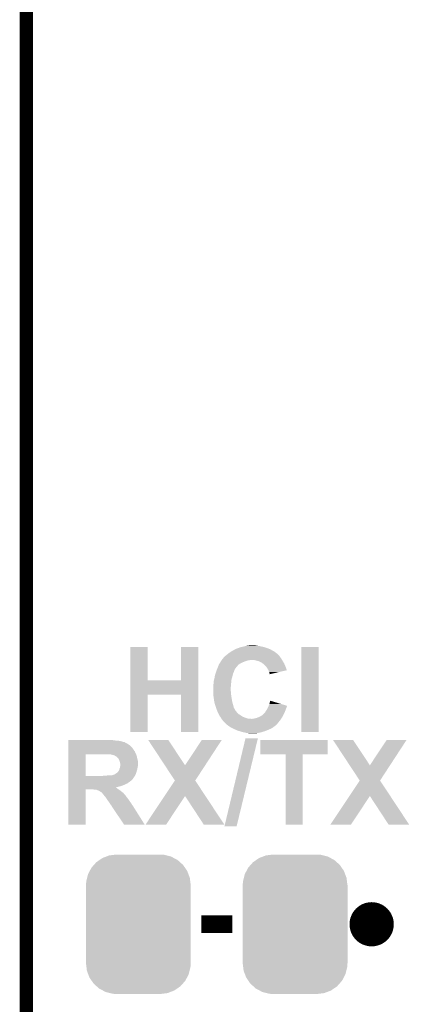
# Model space of a CAD drawing. Extents: x -1.3 to 24.2, y -3.9 to 53.4.
# Tile 28 of 51: x -1.3 to 3.1, y 24.5 to 35.8. Entities that reach past the tile are written whole.
import ezdxf

# ---------------------------------------------------------------- set-up
doc = ezdxf.new("R2010")
doc.units = 0
doc.layers.get('0').update_dxf_attribs({"linetype": 'CONTINUOUS'})
for name, color, linetype in [('SKOLL-I_CLICK_V101_GKO', 9, 'CONTINUOUS'), ('SKOLL-I_CLICK_V101_GTO', 11, 'CONTINUOUS'), ('SKOLL-I_CLICK_V101_GTS', 8, 'CONTINUOUS')]:
    doc.layers.add(name, color=color, linetype=linetype)

# ---------------------------------------------------------------- blocks, each defined once
blk = doc.blocks.new('CUSTOM_111')
for points in [[(-0.333938, 0.790942), (-0.273256, 0.798498), (0.32361, 0.790942), (0.29379, 0.798498)], [(-0.273256, 0.798498), (-0.25019, 0.80137), (0.29379, 0.798498), (0.25019, 0.80137)], [(-0.538216, 0.649738), (-0.50967, 0.681926), (0.53514, 0.649738), (0.51306, 0.681926)], [(-0.50967, 0.681926), (-0.482218, 0.71288), (0.51306, 0.681926), (0.47841, 0.71288)], [(-0.482218, 0.71288), (-0.44566, 0.738152), (0.47841, 0.71288), (0.45012, 0.738152)], [(-0.44566, 0.738152), (-0.412794, 0.76087), (0.45012, 0.738152), (0.407388, 0.76087)], [(-0.412794, 0.76087), (-0.368484, 0.777768), (0.407388, 0.76087), (0.3756, 0.777768)], [(-0.368484, 0.777768), (-0.333938, 0.790942), (0.3756, 0.777768), (0.32361, 0.790942)], [(-0.587972, 0.533366), (-0.577562, 0.575076), (0.590586, 0.533366), (0.574852, 0.575076)], [(-0.577562, 0.575076), (-0.55793, 0.61233), (0.574852, 0.575076), (0.560798, 0.61233)], [(-0.55793, 0.61233), (-0.538216, 0.649738), (0.560798, 0.61233), (0.53514, 0.649738)], [(-0.60071, 0.44958), (-0.597996, 0.49319), (0.60071, 0.44958), (0.595442, 0.49319)], [(-0.597996, 0.49319), (-0.587972, 0.533366), (0.595442, 0.49319), (0.590586, 0.533366)], [(-0.60198, -0.44958), (-0.60198, 0.44958), (0.60198, -0.44958), (0.60198, 0.44958)], [(-0.59544, -0.49319), (-0.60071, -0.44958), (0.597996, -0.49319), (0.60071, -0.44958)], [(-0.590586, -0.533366), (-0.59544, -0.49319), (0.58797, -0.533366), (0.597996, -0.49319)], [(-0.57485, -0.575076), (-0.590586, -0.533366), (0.577562, -0.575076), (0.58797, -0.533366)], [(-0.560798, -0.61233), (-0.57485, -0.575076), (0.557928, -0.61233), (0.577562, -0.575076)], [(-0.535138, -0.649738), (-0.560798, -0.61233), (0.538216, -0.649738), (0.557928, -0.61233)], [(-0.51306, -0.681926), (-0.535138, -0.649738), (0.509668, -0.681926), (0.538216, -0.649738)], [(-0.478408, -0.71288), (-0.51306, -0.681926), (0.482218, -0.71288), (0.509668, -0.681926)], [(-0.45012, -0.738152), (-0.478408, -0.71288), (0.445658, -0.738152), (0.482218, -0.71288)], [(-0.407386, -0.76087), (-0.45012, -0.738152), (0.412794, -0.76087), (0.445658, -0.738152)], [(-0.3756, -0.777768), (-0.407386, -0.76087), (0.368482, -0.777768), (0.412794, -0.76087)], [(-0.323608, -0.790942), (-0.3756, -0.777768), (0.333938, -0.790942), (0.368482, -0.777768)], [(-0.29379, -0.798498), (-0.323608, -0.790942), (0.273254, -0.798498), (0.333938, -0.790942)], [(-0.25019, -0.80137), (-0.29379, -0.798498), (0.25019, -0.80137), (0.273254, -0.798498)]]:
    blk.add_solid(points)

msp = doc.modelspace()

# ---------------------------------------------------------------- linework, layer by layer
at = {"layer": 'SKOLL-I_CLICK_V101_GKO', "const_width": 0.1524}
msp.add_lwpolyline([(-1.27, -3.81), (-1.27, 51.054)], dxfattribs=at)
at = {"layer": 'SKOLL-I_CLICK_V101_GTO', "const_width": 0.254}
msp.add_lwpolyline([(2.5654, 25.4508, 1), (2.8194, 25.4508, 1)], format="xyb", close=True, dxfattribs=at)
at = {"layer": 'SKOLL-I_CLICK_V101_GTO', "const_width": 0.2032}
msp.add_lwpolyline([(0.7366, 25.4508), (1.0922, 25.4508)], dxfattribs=at)
at = {"layer": 'SKOLL-I_CLICK_V101_GTO'}
for points in [[(-0.076188, 28.25242), (-0.07618, 28.635938), (0.121942, 28.25242), (0.12192, 28.635938)], [(-0.07618, 28.635938), (-0.076178, 28.63596), (0.12192, 28.635938), (-0.076178, 28.63596)], [(0.50546, 28.252442), (0.50548, 28.635938), (0.70357, 28.252442), (0.70358, 28.635938)], [(0.50548, 28.635938), (0.505482, 28.63596), (0.70358, 28.635938), (0.505482, 28.63596)], [(1.132842, 28.6131), (1.153796, 28.62072), (1.520192, 28.6131), (1.50114, 28.62072)], [(1.153796, 28.62072), (1.174752, 28.62834), (1.50114, 28.62072), (1.47828, 28.62834)], [(1.174752, 28.62834), (1.188722, 28.63342), (1.47828, 28.62834), (1.461346, 28.63342)], [(1.188722, 28.63342), (1.199728, 28.63596), (1.461346, 28.63342), (1.452878, 28.63596)], [(1.199728, 28.63596), (1.22174, 28.64104), (1.452878, 28.63596), (1.43002, 28.64104)], [(1.22174, 28.64104), (1.243752, 28.64612), (1.43002, 28.64104), (1.4097, 28.64612)], [(1.243752, 28.64612), (1.25476, 28.64866), (1.4097, 28.64612), (1.38938, 28.64866)], [(1.25476, 28.64866), (1.27254, 28.6512), (1.38938, 28.64866), (1.37414, 28.6512)], [(1.27254, 28.6512), (1.290322, 28.65374), (1.37414, 28.6512), (1.356358, 28.65374)], [(1.88468, 27.660622), (1.8847, 28.635938), (2.082778, 27.660622), (2.0828, 28.635938)], [(1.8847, 28.635938), (1.884702, 28.63596), (2.0828, 28.635938), (1.884702, 28.63596)], [(0.983668, 28.501338), (0.99822, 28.519126), (1.656082, 28.501338), (1.642742, 28.519126)], [(0.99822, 28.519126), (0.998232, 28.52166), (1.642742, 28.519126), (1.64084, 28.52166)], [(0.998232, 28.52166), (0.998234, 28.521666), (1.64084, 28.52166), (1.640836, 28.521666)], [(0.998234, 28.521666), (1.0033, 28.524202), (1.640836, 28.521666), (1.639146, 28.524202)], [(1.0033, 28.524202), (1.010922, 28.53182), (1.639146, 28.524202), (1.634068, 28.53182)], [(1.010922, 28.53182), (1.017694, 28.5369), (1.634068, 28.53182), (1.63068, 28.5369)], [(1.017694, 28.5369), (1.02108, 28.53944), (1.63068, 28.5369), (1.62814, 28.53944)], [(1.02108, 28.53944), (1.030596, 28.547054), (1.62814, 28.53944), (1.620526, 28.547054)], [(1.030596, 28.547054), (1.033752, 28.549578), (1.620526, 28.547054), (1.62052, 28.549578)], [(1.033752, 28.549578), (1.03378, 28.5496), (1.62052, 28.549578), (1.617986, 28.5496)], [(1.03378, 28.5496), (1.04902, 28.5623), (1.617986, 28.5496), (1.60347, 28.5623)], [(1.04902, 28.5623), (1.056132, 28.56738), (1.60347, 28.5623), (1.597662, 28.56738)], [(1.056132, 28.56738), (1.0668, 28.575), (1.597662, 28.56738), (1.586778, 28.575)], [(1.0668, 28.575), (1.083058, 28.58516), (1.586778, 28.575), (1.572262, 28.58516)], [(1.083058, 28.58516), (1.08712, 28.587698), (1.572262, 28.58516), (1.567694, 28.587698)], [(1.08712, 28.587698), (1.12827, 28.61056), (1.567694, 28.587698), (1.526542, 28.61056)], [(1.12827, 28.61056), (1.132842, 28.6131), (1.526542, 28.61056), (1.520192, 28.6131)], [(0.91969, 28.384496), (0.922866, 28.392118), (1.125218, 28.384496), (1.132836, 28.392118)], [(0.922866, 28.392118), (0.92604, 28.399736), (1.132836, 28.392118), (1.13538, 28.399736)], [(0.92604, 28.399736), (0.9271, 28.40228), (1.13538, 28.399736), (1.137922, 28.40228)], [(0.9271, 28.40228), (0.929054, 28.407362), (1.137922, 28.40228), (1.143002, 28.407362)], [(0.929054, 28.407362), (0.934916, 28.4226), (1.143002, 28.407362), (1.1557, 28.4226)], [(0.934916, 28.4226), (0.9398, 28.435298), (1.1557, 28.4226), (1.168398, 28.435298)], [(0.9398, 28.435298), (0.939802, 28.4353), (1.168398, 28.435298), (1.1684, 28.4353)], [(0.939802, 28.4353), (0.946264, 28.445458), (1.1684, 28.4353), (1.183638, 28.445458)], [(0.946264, 28.445458), (0.951114, 28.45308), (1.183638, 28.445458), (1.19888, 28.45308)], [(0.951114, 28.45308), (0.959196, 28.46578), (1.19888, 28.45308), (1.226822, 28.46578)], [(0.959196, 28.46578), (0.965662, 28.475942), (1.226822, 28.46578), (1.25476, 28.475942)], [(0.965662, 28.475942), (0.97051, 28.48356), (1.25476, 28.475942), (1.280156, 28.48356)], [(0.97051, 28.48356), (0.972126, 28.4861), (1.290318, 28.48356), (1.300478, 28.4861)], [(0.972126, 28.4861), (0.97536, 28.49118), (1.665226, 28.4861), (1.662178, 28.49118)], [(0.97536, 28.49118), (0.983668, 28.501338), (1.662178, 28.49118), (1.656082, 28.501338)], [(1.371602, 28.47848), (1.346198, 28.4861), (1.669798, 28.47848), (1.665226, 28.4861)], [(1.383036, 28.47594), (1.371602, 28.47848), (1.67132, 28.47594), (1.669798, 28.47848)], [(1.394458, 28.473402), (1.383036, 28.47594), (1.672802, 28.473402), (1.67132, 28.47594)], [(1.430018, 28.45562), (1.394458, 28.473402), (1.683174, 28.45562), (1.672802, 28.473402)], [(1.44018, 28.448), (1.430018, 28.45562), (1.687618, 28.448), (1.683174, 28.45562)], [(1.443994, 28.445458), (1.44018, 28.448), (1.6891, 28.445458), (1.687618, 28.448)], [(1.4478, 28.44292), (1.443994, 28.445458), (1.690188, 28.44292), (1.6891, 28.445458)], [(1.45034, 28.440378), (1.4478, 28.44292), (1.691278, 28.440378), (1.690188, 28.44292)], [(1.46812, 28.425142), (1.45034, 28.440378), (1.697808, 28.425142), (1.691278, 28.440378)], [(1.481458, 28.4099), (1.46812, 28.425142), (1.70434, 28.4099), (1.697808, 28.425142)], [(1.4859, 28.404822), (1.481458, 28.4099), (1.706242, 28.404822), (1.70434, 28.4099)], [(1.4986, 28.3845), (1.4859, 28.404822), (1.71385, 28.3845), (1.706242, 28.404822)], [(0.885824, 28.267658), (0.889, 28.28036), (1.08458, 28.267658), (1.088812, 28.28036)], [(0.889, 28.28036), (0.890846, 28.290522), (1.088812, 28.28036), (1.0922, 28.290522)], [(0.890846, 28.290522), (0.89408, 28.308302), (1.0922, 28.290522), (1.096644, 28.308302)], [(0.89408, 28.308302), (0.901112, 28.331158), (1.096644, 28.308302), (1.102358, 28.331158)], [(0.901112, 28.331158), (0.90424, 28.34132), (1.102358, 28.331158), (1.107438, 28.34132)], [(0.90424, 28.34132), (0.905932, 28.3464), (1.107438, 28.34132), (1.10998, 28.3464)], [(0.905932, 28.3464), (0.911014, 28.361642), (1.10998, 28.3464), (1.11506, 28.361642)], [(0.911014, 28.361642), (0.9144, 28.371798), (1.11506, 28.361642), (1.119122, 28.371798)], [(0.9144, 28.371798), (0.915458, 28.37434), (1.119122, 28.371798), (1.12014, 28.37434)], [(0.915458, 28.37434), (0.91969, 28.384496), (1.12014, 28.37434), (1.125218, 28.384496)], [(1.507314, 28.369254), (1.4986, 28.3845), (1.719556, 28.369254), (1.71385, 28.3845)], [(1.50876, 28.366722), (1.507314, 28.369254), (1.708722, 28.366722), (1.719556, 28.369254)], [(1.516378, 28.348942), (1.50876, 28.366722), (1.632646, 28.348942), (1.708722, 28.366722)], [(1.51892, 28.336242), (1.516378, 28.348942), (1.578306, 28.336242), (1.632646, 28.348942)], [(1.521458, 28.331164), (1.51892, 28.336242), (1.556578, 28.331164), (1.578306, 28.336242)], [(1.52146, 28.326086), (1.521458, 28.331164), (1.53485, 28.326086), (1.556578, 28.331164)], [(1.523992, 28.323548), (1.52146, 28.326086), (1.523992, 28.323548), (1.53485, 28.326086)], [(-0.076192, 28.08732), (-0.076188, 28.25242), (0.703566, 28.08732), (0.70357, 28.25242)], [(0.121942, 28.25242), (0.50546, 28.252442), (0.70357, 28.25242), (0.70357, 28.252442)], [(0.87376, 28.1813), (0.874394, 28.18638), (1.076568, 28.1813), (1.07696, 28.18638)], [(0.87376, 28.153362), (0.87376, 28.1813), (1.07442, 28.153362), (1.076568, 28.1813)], [(0.874394, 28.18638), (0.8763, 28.20162), (1.07696, 28.18638), (1.07823, 28.20162)], [(0.8763, 28.20162), (0.877992, 28.21686), (1.07823, 28.20162), (1.0795, 28.21686)], [(0.877992, 28.21686), (0.87884, 28.22448), (1.0795, 28.21686), (1.080262, 28.22448)], [(0.87884, 28.22448), (0.88138, 28.24988), (1.080262, 28.22448), (1.082802, 28.24988)], [(0.88138, 28.24988), (0.885824, 28.267658), (1.082802, 28.24988), (1.08458, 28.267658)], [(-0.0762, 27.660622), (-0.076192, 28.087298), (0.121898, 27.660622), (0.12192, 28.087298)], [(-0.076192, 28.087298), (-0.076192, 28.08732), (0.12192, 28.087298), (0.505438, 28.08732)], [(0.50546, 27.660622), (0.505438, 28.08732), (0.703558, 27.660622), (0.703566, 28.08732)], [(0.87376, 28.135578), (0.87376, 28.153362), (1.07442, 28.135578), (1.07442, 28.153362)], [(0.87376, 28.125418), (0.87376, 28.135578), (1.07696, 28.125418), (1.07442, 28.135578)], [(0.87376, 28.10764), (0.87376, 28.125418), (1.07696, 28.10764), (1.07696, 28.125418)], [(0.87376, 28.097482), (0.87376, 28.10764), (1.078412, 28.097482), (1.07696, 28.10764)], [(0.877148, 28.07208), (0.87376, 28.097482), (1.08204, 28.07208), (1.078412, 28.097482)], [(0.879858, 28.05176), (0.877148, 28.07208), (1.08458, 28.05176), (1.08204, 28.07208)], [(0.88392, 28.02128), (0.879858, 28.05176), (1.08996, 28.02128), (1.08458, 28.05176)], [(0.886642, 28.00858), (0.88392, 28.02128), (1.0922, 28.00858), (1.08996, 28.02128)], [(0.89154, 27.98572), (0.886642, 28.00858), (1.09855, 27.98572), (1.0922, 28.00858)], [(0.898574, 27.96286), (0.89154, 27.98572), (1.1049, 27.96286), (1.09855, 27.98572)], [(0.9017, 27.9527), (0.898574, 27.96286), (1.10744, 27.9527), (1.1049, 27.96286)], [(0.905088, 27.942538), (0.9017, 27.9527), (1.10998, 27.942538), (1.10744, 27.9527)], [(0.91186, 27.922222), (0.905088, 27.942538), (1.12014, 27.922222), (1.10998, 27.942538)], [(1.49352, 27.922222), (1.504948, 27.94508), (1.707896, 27.922222), (1.71704, 27.94508)], [(1.504948, 27.94508), (1.50622, 27.94762), (1.71704, 27.94508), (1.717886, 27.94762)], [(1.50622, 27.94762), (1.508172, 27.952698), (1.717886, 27.94762), (1.71958, 27.952698)], [(1.508172, 27.952698), (1.510126, 27.957776), (1.71958, 27.952698), (1.722118, 27.957776)], [(1.510126, 27.957776), (1.511098, 27.960304), (1.722118, 27.957776), (1.72212, 27.960304)], [(1.511098, 27.960304), (1.51892, 27.98064), (1.72212, 27.960304), (1.654942, 27.98064)], [(1.51892, 27.98064), (1.529102, 28.018734), (1.654942, 27.98064), (1.529102, 28.018734)], [(0.91186, 27.922218), (0.91186, 27.922222), (1.120144, 27.922218), (1.12014, 27.922222)], [(0.918972, 27.904442), (0.91186, 27.922218), (1.1303, 27.904442), (1.120144, 27.922218)], [(0.92202, 27.89682), (0.918972, 27.904442), (1.13665, 27.89682), (1.1303, 27.904442)], [(0.925834, 27.889194), (0.92202, 27.89682), (1.143, 27.889194), (1.13665, 27.89682)], [(0.9271, 27.88666), (0.925834, 27.889194), (1.143022, 27.88666), (1.143, 27.889194)], [(0.927108, 27.886646), (0.9271, 27.88666), (1.145546, 27.886646), (1.143022, 27.88666)], [(0.92964, 27.88158), (0.927108, 27.886646), (1.148084, 27.88158), (1.145546, 27.886646)], [(0.932182, 27.876498), (0.92964, 27.88158), (1.155702, 27.876498), (1.148084, 27.88158)], [(0.93472, 27.87142), (0.932182, 27.876498), (1.160782, 27.87142), (1.155702, 27.876498)], [(0.938108, 27.8638), (0.93472, 27.87142), (1.168402, 27.8638), (1.160782, 27.87142)], [(0.943752, 27.8511), (0.938108, 27.8638), (1.18872, 27.8511), (1.168402, 27.8638)], [(0.94488, 27.84856), (0.943752, 27.8511), (1.19253, 27.84856), (1.18872, 27.8511)], [(0.953954, 27.83586), (0.94488, 27.84856), (1.21158, 27.83586), (1.19253, 27.84856)], [(0.95758, 27.830782), (0.953954, 27.83586), (1.223768, 27.830782), (1.21158, 27.83586)], [(0.961936, 27.82316), (0.95758, 27.830782), (1.242058, 27.82316), (1.223768, 27.830782)], [(1.379222, 27.82316), (1.396364, 27.83078), (1.66116, 27.82316), (1.66624, 27.83078)], [(1.396364, 27.83078), (1.42494, 27.843482), (1.66624, 27.83078), (1.673014, 27.843482)], [(1.42494, 27.843482), (1.4478, 27.861262), (1.673014, 27.843482), (1.682496, 27.861262)], [(1.4478, 27.861262), (1.455418, 27.86888), (1.682496, 27.861262), (1.68656, 27.86888)], [(1.455418, 27.86888), (1.468122, 27.881582), (1.68656, 27.86888), (1.692002, 27.881582)], [(1.468122, 27.881582), (1.47828, 27.89936), (1.692002, 27.881582), (1.699622, 27.89936)], [(1.47828, 27.89936), (1.481666, 27.904442), (1.699622, 27.89936), (1.7018, 27.904442)], [(1.481666, 27.904442), (1.491826, 27.919682), (1.7018, 27.904442), (1.70688, 27.919682)], [(1.491826, 27.919682), (1.49352, 27.922222), (1.70688, 27.919682), (1.707896, 27.922222)], [(0.967738, 27.813002), (0.961936, 27.82316), (1.275078, 27.813002), (1.242058, 27.82316)], [(0.96774, 27.813), (0.967738, 27.813002), (1.275084, 27.813), (1.275078, 27.813002)], [(0.969772, 27.81046), (0.96774, 27.813), (1.313182, 27.81046), (1.29286, 27.813)], [(0.9779, 27.8003), (0.969772, 27.81046), (1.64592, 27.8003), (1.652692, 27.81046)], [(0.983616, 27.79268), (0.9779, 27.8003), (1.64084, 27.79268), (1.64592, 27.8003)], [(0.98552, 27.79014), (0.983616, 27.79268), (1.638808, 27.79014), (1.64084, 27.79268)], [(0.9906, 27.78252), (0.98552, 27.79014), (1.632712, 27.78252), (1.638808, 27.79014)], [(1.01854, 27.75458), (0.9906, 27.78252), (1.61036, 27.75458), (1.632712, 27.78252)], [(1.02108, 27.75204), (1.01854, 27.75458), (1.60782, 27.75204), (1.61036, 27.75458)], [(1.04013, 27.7368), (1.02108, 27.75204), (1.59258, 27.7368), (1.60782, 27.75204)], [(1.04648, 27.73172), (1.04013, 27.7368), (1.586652, 27.73172), (1.59258, 27.7368)], [(1.060992, 27.721562), (1.04648, 27.73172), (1.5748, 27.721562), (1.586652, 27.73172)], [(1.064624, 27.71902), (1.060992, 27.721562), (1.572254, 27.71902), (1.5748, 27.721562)], [(1.064634, 27.719014), (1.064624, 27.71902), (1.569714, 27.719014), (1.572254, 27.71902)], [(1.071878, 27.713942), (1.064634, 27.719014), (1.564642, 27.713942), (1.569714, 27.719014)], [(1.071884, 27.71394), (1.071878, 27.713942), (1.56464, 27.71394), (1.564642, 27.713942)], [(1.083058, 27.70886), (1.071884, 27.71394), (1.557018, 27.70886), (1.56464, 27.71394)], [(1.313182, 27.81046), (1.320804, 27.810462), (1.652692, 27.81046), (1.652694, 27.810462)], [(1.320804, 27.810462), (1.325884, 27.813), (1.652694, 27.810462), (1.654386, 27.813)], [(1.341122, 27.813), (1.36144, 27.81808), (1.654386, 27.813), (1.657772, 27.81808)], [(1.36144, 27.81808), (1.379222, 27.82316), (1.657772, 27.81808), (1.66116, 27.82316)], [(0.121898, 27.6606), (-0.0762, 27.660622), (0.121898, 27.6606), (0.121898, 27.660622)], [(0.703558, 27.6606), (0.50546, 27.660622), (0.703558, 27.6606), (0.703558, 27.660622)], [(1.094234, 27.70378), (1.083058, 27.70886), (1.546862, 27.70378), (1.557018, 27.70886)], [(1.09982, 27.70124), (1.094234, 27.70378), (1.542628, 27.70124), (1.546862, 27.70378)], [(1.10998, 27.69616), (1.09982, 27.70124), (1.53416, 27.69616), (1.542628, 27.70124)], [(1.12014, 27.69108), (1.10998, 27.69616), (1.51892, 27.69108), (1.53416, 27.69616)], [(1.12522, 27.68854), (1.12014, 27.69108), (1.51384, 27.68854), (1.51892, 27.69108)], [(1.136396, 27.68346), (1.12522, 27.68854), (1.50368, 27.68346), (1.51384, 27.68854)], [(1.15316, 27.67584), (1.136396, 27.68346), (1.4859, 27.67584), (1.50368, 27.68346)], [(1.17856, 27.66822), (1.15316, 27.67584), (1.465578, 27.66822), (1.4859, 27.67584)], [(1.193806, 27.66314), (1.17856, 27.66822), (1.445262, 27.66314), (1.465578, 27.66822)], [(1.20142, 27.660602), (1.193806, 27.66314), (1.437646, 27.660602), (1.445262, 27.66314)], [(1.22682, 27.65552), (1.20142, 27.660602), (1.422398, 27.65552), (1.437646, 27.660602)], [(1.24714, 27.65044), (1.22682, 27.65552), (1.39954, 27.65044), (1.422398, 27.65552)], [(1.26746, 27.6479), (1.24714, 27.65044), (1.385568, 27.6479), (1.39954, 27.65044)], [(1.282698, 27.64536), (1.26746, 27.6479), (1.371598, 27.64536), (1.385568, 27.6479)], [(1.305558, 27.642822), (1.297936, 27.64536), (1.315742, 27.642822), (1.34366, 27.64536)], [(1.315722, 27.64282), (1.305558, 27.642822), (1.315722, 27.64282), (1.315742, 27.642822)], [(2.082778, 27.6606), (1.88468, 27.660622), (2.082778, 27.6606), (2.082778, 27.660622)], [(-0.787382, 27.47264), (-0.78738, 27.49296), (-0.0508, 27.47264), (-0.068578, 27.49296)], [(-0.78738, 27.56662), (-0.787378, 27.56916), (-0.304798, 27.56662), (-0.320038, 27.56916)], [(-0.78738, 27.56154), (-0.78738, 27.56662), (-0.24892, 27.56154), (-0.28448, 27.56662)], [(-0.78738, 27.559), (-0.78738, 27.56154), (-0.210818, 27.559), (-0.24892, 27.56154)], [(-0.78738, 27.551378), (-0.78738, 27.559), (-0.17526, 27.551378), (-0.210818, 27.559)], [(-0.78738, 27.5463), (-0.78738, 27.551378), (-0.16002, 27.5463), (-0.17526, 27.551378)], [(-0.78738, 27.543756), (-0.78738, 27.5463), (-0.144776, 27.543756), (-0.16002, 27.5463)], [(-0.78738, 27.54122), (-0.78738, 27.543756), (-0.14224, 27.54122), (-0.144776, 27.543756)], [(-0.78738, 27.53614), (-0.78738, 27.54122), (-0.13462, 27.53614), (-0.14224, 27.54122)], [(-0.78738, 27.53106), (-0.78738, 27.53614), (-0.121918, 27.53106), (-0.13462, 27.53614)], [(-0.78738, 27.5209), (-0.78738, 27.53106), (-0.104138, 27.5209), (-0.121918, 27.53106)], [(-0.78738, 27.5082), (-0.78738, 27.5209), (-0.08636, 27.5082), (-0.104138, 27.5209)], [(-0.78738, 27.49296), (-0.78738, 27.5082), (-0.068578, 27.49296), (-0.08636, 27.5082)], [(0.127048, 27.569152), (0.127042, 27.56916), (0.358144, 27.569152), (0.127042, 27.56916)], [(0.319088, 27.277086), (0.127048, 27.569152), (0.551198, 27.277086), (0.358144, 27.569152)], [(0.551198, 27.277086), (0.744206, 27.569126), (0.782346, 27.277086), (0.972798, 27.569126)], [(0.744206, 27.569126), (0.74423, 27.56916), (0.972798, 27.569126), (0.74423, 27.56916)], [(1.003306, 26.576046), (1.24461, 27.586914), (1.142988, 26.576046), (1.386834, 27.586914)], [(1.24461, 27.586914), (1.244618, 27.58694), (1.386834, 27.586914), (1.244618, 27.58694)], [(1.41478, 27.404082), (1.4148, 27.569138), (2.189458, 27.404082), (2.18948, 27.569138)], [(1.4148, 27.569138), (1.414802, 27.56916), (2.18948, 27.569138), (1.414802, 27.56916)], [(2.247948, 27.569152), (2.247942, 27.56916), (2.479044, 27.569152), (2.247942, 27.56916)], [(2.439988, 27.277086), (2.247948, 27.569152), (2.672098, 27.277086), (2.479044, 27.569152)], [(2.672098, 27.277086), (2.865106, 27.569126), (2.903246, 27.277086), (3.093698, 27.569126)], [(2.865106, 27.569126), (2.86513, 27.56916), (3.093698, 27.569126), (2.86513, 27.56916)], [(-0.787388, 27.155162), (-0.787382, 27.40404), (-0.58928, 27.155162), (-0.589278, 27.40404)], [(-0.787382, 27.447236), (-0.787382, 27.47264), (-0.03302, 27.447236), (-0.0508, 27.47264)], [(-0.787382, 27.444694), (-0.787382, 27.447236), (-0.033006, 27.444694), (-0.03302, 27.447236)], [(-0.787382, 27.442154), (-0.787382, 27.444694), (-0.027938, 27.442154), (-0.033006, 27.444694)], [(-0.787382, 27.437078), (-0.787382, 27.442154), (-0.0254, 27.437078), (-0.027938, 27.442154)], [(-0.787382, 27.421838), (-0.787382, 27.437078), (-0.02032, 27.421838), (-0.0254, 27.437078)], [(-0.787382, 27.40406), (-0.787382, 27.421838), (-0.01016, 27.40406), (-0.02032, 27.421838)], [(-0.787382, 27.40404), (-0.787382, 27.40406), (-0.589278, 27.40404), (-0.36322, 27.40406)], [(-0.320028, 27.404058), (-0.320038, 27.40406), (-0.01016, 27.404058), (-0.01016, 27.40406)], [(-0.307338, 27.40152), (-0.320028, 27.404058), (-0.009314, 27.40152), (-0.01016, 27.404058)], [(-0.299716, 27.401518), (-0.307338, 27.40152), (-0.009312, 27.401518), (-0.009314, 27.40152)], [(-0.294636, 27.39898), (-0.299716, 27.401518), (-0.008466, 27.39898), (-0.009312, 27.401518)], [(-0.276858, 27.396438), (-0.294636, 27.39898), (-0.00762, 27.396438), (-0.008466, 27.39898)], [(-0.261618, 27.39136), (-0.276858, 27.396438), (-0.005926, 27.39136), (-0.00762, 27.396438)], [(-0.24892, 27.38374), (-0.261618, 27.39136), (-0.003386, 27.38374), (-0.005926, 27.39136)], [(-0.243838, 27.381198), (-0.24892, 27.38374), (-0.00254, 27.381198), (-0.003386, 27.38374)], [(-0.23876, 27.378658), (-0.243838, 27.381198), (-0.00203, 27.378658), (-0.00254, 27.381198)], [(-0.23114, 27.37104), (-0.23876, 27.378658), (-0.000508, 27.37104), (-0.00203, 27.378658)], [(1.704318, 27.40406), (1.41478, 27.404082), (2.189458, 27.40406), (2.189458, 27.404082)], [(1.70432, 27.404038), (1.704318, 27.40406), (1.90246, 27.404038), (2.189458, 27.40406)], [(1.70434, 26.593822), (1.70432, 27.404038), (1.902438, 26.593822), (1.90246, 27.404038)], [(-0.223518, 27.365954), (-0.23114, 27.37104), (0.00051, 27.365954), (-0.000508, 27.37104)], [(-0.220966, 27.36088), (-0.223518, 27.365954), (0.001524, 27.36088), (0.00051, 27.365954)], [(-0.218436, 27.36087), (-0.220966, 27.36088), (0.001526, 27.36087), (0.001524, 27.36088)], [(-0.215392, 27.3558), (-0.218436, 27.36087), (0.00254, 27.3558), (0.001526, 27.36087)], [(-0.203198, 27.335478), (-0.215392, 27.3558), (0.008082, 27.335478), (0.00254, 27.3558)], [(-0.201674, 27.327858), (-0.203198, 27.335478), (0.01016, 27.327858), (0.008082, 27.335478)], [(-0.200658, 27.322778), (-0.201674, 27.327858), (0.01016, 27.322778), (0.01016, 27.327858)], [(-0.19558, 27.310078), (-0.200658, 27.322778), (0.01016, 27.310078), (0.01016, 27.322778)], [(-0.19304, 27.297378), (-0.19558, 27.310078), (0.01016, 27.297378), (0.01016, 27.310078)], [(-0.194736, 27.25674), (-0.19304, 27.266898), (0.00762, 27.25674), (0.01016, 27.266898)], [(-0.19304, 27.266898), (-0.19304, 27.297378), (0.01016, 27.266898), (0.01016, 27.297378)], [(0.434332, 27.101812), (0.319088, 27.277086), (0.668044, 27.101812), (0.782346, 27.277086)], [(2.555232, 27.101812), (2.439988, 27.277086), (2.788944, 27.101812), (2.903246, 27.277086)], [(-0.787388, 27.15514), (-0.787388, 27.155162), (-0.398778, 27.15514), (-0.58928, 27.155162)], [(-0.787388, 27.14244), (-0.787388, 27.15514), (-0.033018, 27.14244), (-0.025612, 27.15514)], [(-0.398778, 27.15514), (-0.37084, 27.15768), (-0.025612, 27.15514), (-0.02413, 27.15768)], [(-0.37084, 27.15768), (-0.34036, 27.16022), (-0.02413, 27.15768), (-0.022648, 27.16022)], [(-0.309882, 27.16022), (-0.297182, 27.16276), (-0.022648, 27.16022), (-0.021166, 27.16276)], [(-0.287022, 27.16276), (-0.27686, 27.165302), (-0.021166, 27.16276), (-0.019684, 27.165302)], [(-0.27686, 27.165302), (-0.269242, 27.167838), (-0.019684, 27.165302), (-0.018204, 27.167838)], [(-0.269242, 27.167838), (-0.266706, 27.16784), (-0.018204, 27.167838), (-0.018204, 27.16784)], [(-0.266706, 27.16784), (-0.264162, 27.170376), (-0.018204, 27.16784), (-0.016724, 27.170376)], [(-0.264162, 27.170376), (-0.256546, 27.172918), (-0.016724, 27.170376), (-0.01524, 27.172918)], [(-0.256546, 27.172918), (-0.25654, 27.17292), (-0.01524, 27.172918), (-0.01524, 27.17292)], [(-0.25654, 27.17292), (-0.24892, 27.178), (-0.01524, 27.17292), (-0.013548, 27.178)], [(-0.24892, 27.178), (-0.23114, 27.1907), (-0.013548, 27.178), (-0.009314, 27.1907)], [(-0.23114, 27.1907), (-0.220982, 27.198318), (-0.009314, 27.1907), (-0.006774, 27.198318)], [(-0.220982, 27.198318), (-0.21717, 27.2034), (-0.006774, 27.198318), (-0.00508, 27.2034)], [(-0.21717, 27.2034), (-0.213364, 27.208474), (-0.00508, 27.2034), (-0.003698, 27.208474)], [(-0.213364, 27.208474), (-0.21336, 27.211014), (-0.003698, 27.208474), (-0.003004, 27.211014)], [(-0.21336, 27.211014), (-0.205744, 27.218638), (-0.003004, 27.211014), (-0.000926, 27.218638)], [(-0.205744, 27.218638), (-0.202566, 27.23134), (-0.000926, 27.218638), (0.00254, 27.23134)], [(-0.202566, 27.23134), (-0.20066, 27.238958), (0.00254, 27.23134), (0.004062, 27.238958)], [(-0.20066, 27.238958), (-0.195582, 27.251658), (0.004062, 27.238958), (0.006602, 27.251658)], [(-0.195582, 27.251658), (-0.194736, 27.25674), (0.006602, 27.251658), (0.00762, 27.25674)], [(-0.787392, 27.02814), (-0.78739, 27.0383), (-0.22352, 27.02814), (-0.182882, 27.0383)], [(-0.78739, 27.1145), (-0.787388, 27.1272), (-0.05334, 27.1145), (-0.04318, 27.1272)], [(-0.78739, 27.11196), (-0.78739, 27.1145), (-0.055886, 27.11196), (-0.05334, 27.1145)], [(-0.78739, 27.111946), (-0.78739, 27.11196), (-0.058426, 27.111946), (-0.055886, 27.11196)], [(-0.78739, 27.10688), (-0.78739, 27.111946), (-0.060962, 27.10688), (-0.058426, 27.111946)], [(-0.78739, 27.1018), (-0.78739, 27.10688), (-0.06604, 27.1018), (-0.060962, 27.10688)], [(-0.78739, 27.096718), (-0.78739, 27.1018), (-0.073662, 27.096718), (-0.06604, 27.1018)], [(-0.78739, 27.089098), (-0.78739, 27.096718), (-0.081284, 27.089098), (-0.073662, 27.096718)], [(-0.78739, 27.084018), (-0.78739, 27.089098), (-0.09144, 27.084018), (-0.081284, 27.089098)], [(-0.78739, 27.0764), (-0.78739, 27.084018), (-0.1016, 27.0764), (-0.09144, 27.084018)], [(-0.78739, 27.06624), (-0.78739, 27.0764), (-0.114302, 27.06624), (-0.1016, 27.0764)], [(-0.78739, 27.06116), (-0.78739, 27.06624), (-0.12954, 27.06116), (-0.114302, 27.06624)], [(-0.78739, 27.05354), (-0.78739, 27.06116), (-0.14478, 27.05354), (-0.12954, 27.06116)], [(-0.78739, 27.04592), (-0.78739, 27.05354), (-0.16256, 27.04592), (-0.14478, 27.05354)], [(-0.78739, 27.0383), (-0.78739, 27.04592), (-0.182882, 27.0383), (-0.16256, 27.04592)], [(-0.787388, 27.1272), (-0.787388, 27.14244), (-0.04318, 27.1272), (-0.033018, 27.14244)], [(0.316074, 26.923974), (0.434314, 27.101786), (0.78537, 26.923974), (0.668028, 27.101786)], [(0.434314, 27.101786), (0.434332, 27.101812), (0.668028, 27.101786), (0.668044, 27.101812)], [(2.436974, 26.923974), (2.555214, 27.101786), (2.90627, 26.923974), (2.788928, 27.101786)], [(2.555214, 27.101786), (2.555232, 27.101812), (2.788928, 27.101786), (2.788944, 27.101812)], [(-0.7874, 26.593822), (-0.787392, 27.000178), (-0.589302, 26.593822), (-0.58928, 27.000178)], [(-0.787392, 27.02306), (-0.787392, 27.02814), (-0.24618, 27.02306), (-0.22352, 27.02814)], [(-0.787392, 27.023056), (-0.787392, 27.02306), (-0.243834, 27.023056), (-0.24618, 27.02306)], [(-0.787392, 27.01798), (-0.787392, 27.023056), (-0.23622, 27.01798), (-0.243834, 27.023056)], [(-0.787392, 27.01036), (-0.787392, 27.01798), (-0.22606, 27.01036), (-0.23622, 27.01798)], [(-0.787392, 27.0002), (-0.787392, 27.01036), (-0.21082, 27.0002), (-0.22606, 27.01036)], [(-0.787392, 27.000178), (-0.787392, 27.0002), (-0.58928, 27.000178), (-0.508002, 27.0002)], [(-0.49022, 26.99766), (-0.508002, 27.0002), (-0.207264, 26.99766), (-0.21082, 27.0002)], [(-0.474982, 26.99512), (-0.49022, 26.99766), (-0.203708, 26.99512), (-0.207264, 26.99766)], [(-0.457202, 26.99258), (-0.464824, 26.99512), (-0.200152, 26.99258), (-0.203708, 26.99512)], [(-0.45212, 26.99004), (-0.457202, 26.99258), (-0.196596, 26.99004), (-0.200152, 26.99258)], [(-0.44577, 26.9875), (-0.45212, 26.99004), (-0.19304, 26.9875), (-0.196596, 26.99004)], [(-0.43942, 26.98496), (-0.44577, 26.9875), (-0.189992, 26.98496), (-0.19304, 26.9875)], [(-0.429262, 26.97988), (-0.43942, 26.98496), (-0.183896, 26.97988), (-0.189992, 26.98496)], [(-0.422484, 26.9748), (-0.429262, 26.97988), (-0.1778, 26.9748), (-0.183896, 26.97988)], [(-0.4191, 26.972262), (-0.422484, 26.9748), (-0.174414, 26.972262), (-0.1778, 26.9748)], [(-0.408944, 26.967182), (-0.4191, 26.972262), (-0.16764, 26.967182), (-0.174414, 26.972262)], [(-0.401322, 26.95956), (-0.408944, 26.967182), (-0.157478, 26.95956), (-0.16764, 26.967182)], [(-0.396242, 26.95448), (-0.401322, 26.95956), (-0.153124, 26.95448), (-0.157478, 26.95956)], [(-0.393702, 26.949404), (-0.396242, 26.95448), (-0.148774, 26.949404), (-0.153124, 26.95448)], [(-0.386082, 26.941782), (-0.393702, 26.949404), (-0.142242, 26.941782), (-0.148774, 26.949404)], [(-0.38608, 26.94178), (-0.386082, 26.941782), (-0.142242, 26.94178), (-0.142242, 26.941782)], [(-0.381, 26.93416), (-0.38608, 26.94178), (-0.13462, 26.93416), (-0.142242, 26.94178)], [(-0.380998, 26.934158), (-0.381, 26.93416), (-0.134618, 26.934158), (-0.13462, 26.93416)], [(-0.369886, 26.92146), (-0.380998, 26.934158), (-0.127, 26.92146), (-0.134618, 26.934158)], [(-0.36322, 26.913842), (-0.369886, 26.92146), (-0.12065, 26.913842), (-0.127, 26.92146)], [(0.096544, 26.593836), (0.316074, 26.923974), (0.332752, 26.593836), (0.551162, 26.923974)], [(0.767076, 26.59381), (0.551162, 26.923974), (1.003252, 26.59381), (0.78537, 26.923974)], [(2.217444, 26.593836), (2.436974, 26.923974), (2.453652, 26.593836), (2.672062, 26.923974)], [(2.887976, 26.59381), (2.672062, 26.923974), (3.124152, 26.59381), (2.90627, 26.923974)], [(-0.358138, 26.90622), (-0.36322, 26.913842), (-0.1143, 26.90622), (-0.12065, 26.913842)], [(-0.34798, 26.89098), (-0.358138, 26.90622), (-0.102446, 26.89098), (-0.1143, 26.90622)], [(-0.342644, 26.883358), (-0.34798, 26.89098), (-0.096518, 26.883358), (-0.102446, 26.89098)], [(-0.333756, 26.87066), (-0.342644, 26.883358), (-0.088902, 26.87066), (-0.096518, 26.883358)], [(-0.3302, 26.86558), (-0.333756, 26.87066), (-0.085514, 26.86558), (-0.088902, 26.87066)], [(-0.323426, 26.85542), (-0.3302, 26.86558), (-0.07874, 26.85542), (-0.085514, 26.86558)], [(-0.31496, 26.84272), (-0.323426, 26.85542), (-0.068156, 26.84272), (-0.07874, 26.85542)], [(-0.313054, 26.840178), (-0.31496, 26.84272), (-0.066038, 26.840178), (-0.068156, 26.84272)], [(-0.307342, 26.83256), (-0.313054, 26.840178), (-0.061684, 26.83256), (-0.066038, 26.840178)], [(-0.302262, 26.822406), (-0.307342, 26.83256), (-0.055884, 26.822406), (-0.061684, 26.83256)], [(-0.30225, 26.822398), (-0.302262, 26.822406), (-0.05588, 26.822398), (-0.055884, 26.822406)], [(-0.294644, 26.817322), (-0.30225, 26.822398), (-0.052252, 26.817322), (-0.05588, 26.822398)], [(-0.2921, 26.809704), (-0.294644, 26.817322), (-0.04681, 26.809704), (-0.052252, 26.817322)], [(-0.289566, 26.807166), (-0.2921, 26.809704), (-0.044998, 26.807166), (-0.04681, 26.809704)], [(-0.28956, 26.804624), (-0.289566, 26.807166), (-0.043182, 26.804624), (-0.044998, 26.807166)], [(-0.289556, 26.80462), (-0.28956, 26.804624), (-0.04318, 26.80462), (-0.043182, 26.804624)], [(-0.275846, 26.7843), (-0.289556, 26.80462), (-0.03048, 26.7843), (-0.04318, 26.80462)], [(-0.147324, 26.593808), (-0.275846, 26.7843), (0.088856, 26.593808), (-0.03048, 26.7843)], [(-0.589302, 26.5938), (-0.7874, 26.593822), (-0.589302, 26.5938), (-0.589302, 26.593822)], [(0.08886, 26.5938), (-0.147324, 26.593808), (0.08886, 26.5938), (0.088856, 26.593808)], [(0.33273, 26.5938), (0.096544, 26.593836), (0.33273, 26.5938), (0.332752, 26.593836)], [(1.003258, 26.5938), (1.003252, 26.59381), (1.003258, 26.5938), (0.767076, 26.59381)], [(1.902438, 26.5938), (1.70434, 26.593822), (1.902438, 26.5938), (1.902438, 26.593822)], [(2.45363, 26.5938), (2.217444, 26.593836), (2.45363, 26.5938), (2.453652, 26.593836)], [(3.124158, 26.5938), (3.124152, 26.59381), (3.124158, 26.5938), (2.887976, 26.59381)], [(1.142982, 26.57602), (1.003306, 26.576046), (1.142982, 26.57602), (1.142988, 26.576046)]]:
    msp.add_solid(points, dxfattribs=at)

# ---------------------------------------------------------------- block references
at = {"layer": 'SKOLL-I_CLICK_V101_GTS'}
for p in [(0.01524, 25.4508), (1.81356, 25.4508)]:
    msp.add_blockref('CUSTOM_111', p, dxfattribs=at)

doc.saveas('drawing.dxf')
